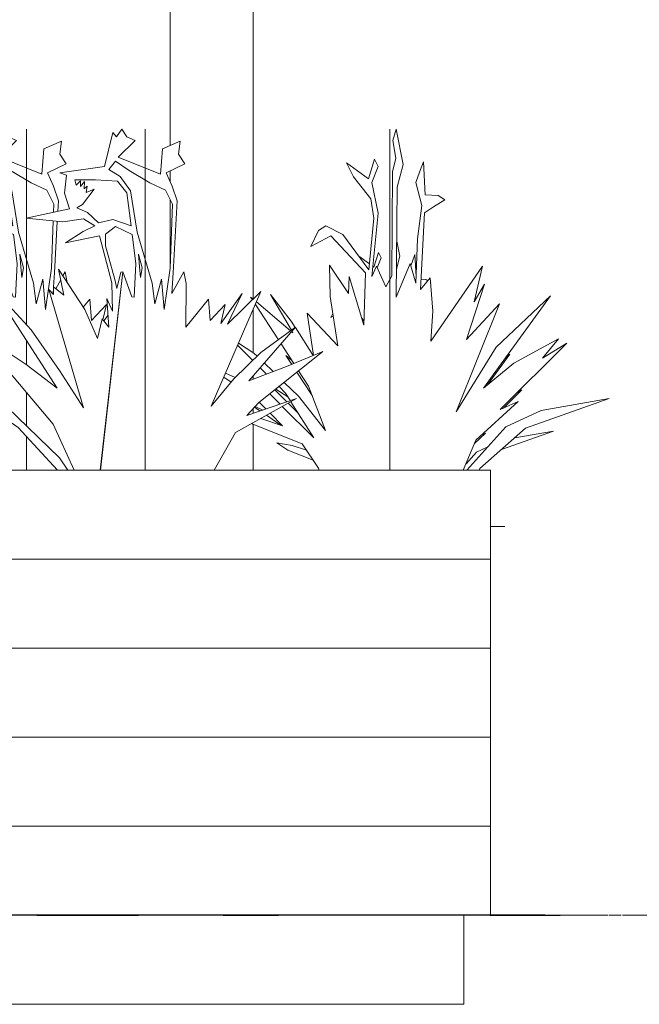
# Model space of a CAD drawing. Header units: millimetres. Extents: x -18075 to 21287, y -2450 to 10088.
# Tile 42 of 47: x 8944 to 9988, y -150 to 1509. Entities that reach past the tile are written whole.
import ezdxf

# ---------------------------------------------------------------- set-up
doc = ezdxf.new("R2010")
doc.units = ezdxf.units.MM
doc.linetypes.add('Centre', pattern=[31.75, 6.35, -4.7625, 15.875, -4.7625])
doc.linetypes.add('IMPORT-Grid Line', pattern=[22.225, 12.7, -3.175, 3.175, -3.175])
for name, color, linetype, lineweight in [('A-FLOR', 192, 'Continuous', 18), ('A-FLOR-LEVL', 51, 'Continuous', 9), ('A-WALL', 113, 'Continuous', 18), ('A-WALL-PATT', 111, 'Continuous', 18), ('GROUND FLOOR PLAN_dwg', 8, 'Continuous', 18), ('L-PLNT', 71, 'Continuous', 18), ('S-COLS', 52, 'Continuous', 18), ('S-GRID', 1, 'Continuous', 18)]:
    doc.layers.add(name, color=color, linetype=linetype, lineweight=lineweight)
pattern_1 = [(0, (-518.75, 1200), (0, 150), [])]

# ---------------------------------------------------------------- blocks, each defined once
blk = doc.blocks.new('00- GROUND FLOOR PLAN_dwg_RPC Plant - Tropical - Crane Lily - 0_9 Meters 2-1072212-L1 - UNIT 1-519850-East')
at = {"layer": 'L-PLNT', "lineweight": 25}
for p, q in [((9736.6, 0), (9801.6, 0)), ((9752.6, 0), (9738.6, 0)), ((9752.6, 0), (9794.7, 0)), ((9817.4, 0), (9794.7, 0)), ((9828.7, 0), (9801.6, 0)), ((9817.4, 0), (9854.7, 0)), ((9828.7, 0), (9854.7, 0)), ((9782, 0), (9737.3, 0)), ((9790.7, 0), (9737.3, 0)), ((9737.3, 0), (9851.9, 0))]:
    blk.add_line(p, q, dxfattribs=at)
blk = doc.blocks.new('00- GROUND FLOOR PLAN_dwg_RPC Plant - Tropical - Crane Lily - 0_9 Meters-261500-L1 - UNIT 1-519851-East')
at = {"layer": 'L-PLNT', "lineweight": 25}
for p, q in [((9754.1, 0), (9736.7, 0)), ((9737.2, 0), (9742.3, 0)), ((9762.6, 0), (9742.3, 0)), ((9754.1, 0), (9781.9, 0)), ((9762.6, 0), (9781.9, 0)), ((9737.3, 0), (9779.8, 0))]:
    blk.add_line(p, q, dxfattribs=at)
blk = doc.blocks.new('00- GROUND FLOOR PLAN_dwg_RPC Plant - Tropical - Crane Lily - 0_9 Meters 2-1072212-L1 - UNIT 1-V9-East')
at = {"layer": 'L-PLNT', "lineweight": 25}
for p, q in [((9737.1, 0), (9779.4, 0)), ((9737.5, 0), (9772.6, 0)), ((9795.2, 0), (9772.6, 0)), ((9806.6, 0), (9779.4, 0)), ((9795.2, 0), (9832.5, 0)), ((9806.6, 0), (9832.5, 0)), ((9759.8, 0), (9737.3, 0)), ((9768.6, 0), (9737.3, 0)), ((9737.3, 0), (9829.7, 0))]:
    blk.add_line(p, q, dxfattribs=at)
blk = doc.blocks.new('00- GROUND FLOOR PLAN_dwg_RPC Plant - Tropical - Crane Lily - 0_9 Meters-261500-L1 - UNIT 1-V10-East')
at = {"layer": 'L-PLNT', "lineweight": 25}
for p, q in [((9740.4, 0), (9736.2, 0)), ((9737.1, 0), (9759.8, 0)), ((9740.4, 0), (9737.5, 0)), ((9737.9, 0), (9759.8, 0)), ((9737.3, 0), (9757.7, 0))]:
    blk.add_line(p, q, dxfattribs=at)
blk = doc.blocks.new('00- GROUND FLOOR PLAN_dwg_RPC Plant - Tropical - Crane Lily - 0_9 Meters 2-1072212-L1 - UNIT 1-V11-East')
at = {"layer": 'L-PLNT', "lineweight": 25}
for p, q in [((9774.5, 0), (9736.2, 0)), ((9736.2, 0), (9751.8, 0)), ((9737, 0), (9758.7, 0)), ((9737.5, 0), (9751.8, 0)), ((9785.9, 0), (9758.7, 0)), ((9774.5, 0), (9811.8, 0)), ((9785.9, 0), (9811.8, 0)), ((9739.1, 0), (9737.3, 0)), ((9747.9, 0), (9737.3, 0)), ((9737.3, 0), (9809, 0))]:
    blk.add_line(p, q, dxfattribs=at)
blk = doc.blocks.new('00- GROUND FLOOR PLAN_dwg_RPC Plant - Tropical - Crane Lily - 0_9 Meters 2-1072212-L1 - UNIT 1-V16-East')
at = {"layer": 'L-PLNT', "lineweight": 25}
for p, q in [((8972.9, 0), (9015.6, 0)), ((8972.9, 0), (9017.4, 0)), ((9048, 0), (9015.6, 0)), ((9048, 0), (9144, 0)), ((9335.9, 0), (9144, 0)), ((9335.9, 0), (9380, 0)), ((9426.9, 0), (9380, 0)), ((8982.9, 0), (9055.8, 0)), ((9286.7, 0), (9369.3, 0)), ((9430.3, 0), (9348.8, 0))]:
    blk.add_line(p, q, dxfattribs=at)
blk = doc.blocks.new('00- GROUND FLOOR PLAN_dwg_RPC Plant - Tropical - Crane Lily - 0_9 Meters-261500-L1 - UNIT 1-V19-East')
at = {"layer": 'L-PLNT', "lineweight": 25}
for p, q in [((9750.1, 0), (9736.8, 0)), ((9737.2, 0), (9769.2, 0)), ((9750.1, 0), (9769.2, 0))]:
    blk.add_line(p, q, dxfattribs=at)
blk = doc.blocks.new('GROUND FLOOR PLAN_dwg-353605-East')
at = {"layer": 'A-WALL', "lineweight": 25}
blk.add_line((9737.3, 0), (6522.3, 0), dxfattribs=at)
at = {"layer": 'S-GRID', "linetype": 'IMPORT-Grid Line'}
for p, q in [((6522.3, 0), (13651.7, 0)), ((9737.3, 0), (13651.7, 0)), ((9737.3, 0), (12430.8, 0)), ((9737.3, 0), (13673.9, 0))]:
    blk.add_line(p, q, dxfattribs=at)
for name in ['00- GROUND FLOOR PLAN_dwg_RPC Plant - Tropical - Crane Lily - 0_9 Meters 2-1072212-L1 - UNIT 1-V16-East', '00- GROUND FLOOR PLAN_dwg_RPC Plant - Tropical - Crane Lily - 0_9 Meters-261500-L1 - UNIT 1-V10-East', '00- GROUND FLOOR PLAN_dwg_RPC Plant - Tropical - Crane Lily - 0_9 Meters-261500-L1 - UNIT 1-V10-East', '00- GROUND FLOOR PLAN_dwg_RPC Plant - Tropical - Crane Lily - 0_9 Meters-261500-L1 - UNIT 1-V10-East', '00- GROUND FLOOR PLAN_dwg_RPC Plant - Tropical - Crane Lily - 0_9 Meters 2-1072212-L1 - UNIT 1-V11-East', '00- GROUND FLOOR PLAN_dwg_RPC Plant - Tropical - Crane Lily - 0_9 Meters-261500-L1 - UNIT 1-V10-East', '00- GROUND FLOOR PLAN_dwg_RPC Plant - Tropical - Crane Lily - 0_9 Meters 2-1072212-L1 - UNIT 1-V11-East', '00- GROUND FLOOR PLAN_dwg_RPC Plant - Tropical - Crane Lily - 0_9 Meters 2-1072212-L1 - UNIT 1-519850-East', '00- GROUND FLOOR PLAN_dwg_RPC Plant - Tropical - Crane Lily - 0_9 Meters 2-1072212-L1 - UNIT 1-519850-East', '00- GROUND FLOOR PLAN_dwg_RPC Plant - Tropical - Crane Lily - 0_9 Meters-261500-L1 - UNIT 1-519851-East', '00- GROUND FLOOR PLAN_dwg_RPC Plant - Tropical - Crane Lily - 0_9 Meters-261500-L1 - UNIT 1-519851-East', '00- GROUND FLOOR PLAN_dwg_RPC Plant - Tropical - Crane Lily - 0_9 Meters-261500-L1 - UNIT 1-519851-East', '00- GROUND FLOOR PLAN_dwg_RPC Plant - Tropical - Crane Lily - 0_9 Meters-261500-L1 - UNIT 1-V19-East', '00- GROUND FLOOR PLAN_dwg_RPC Plant - Tropical - Crane Lily - 0_9 Meters 2-1072212-L1 - UNIT 1-V9-East', '00- GROUND FLOOR PLAN_dwg_RPC Plant - Tropical - Crane Lily - 0_9 Meters 2-1072212-L1 - UNIT 1-V9-East', '00- GROUND FLOOR PLAN_dwg_RPC Plant - Tropical - Crane Lily - 0_9 Meters 2-1072212-L1 - UNIT 1-V9-East']:
    blk.add_blockref(name, (0, 0))
blk = doc.blocks.new('M_Glulam-Southern Pine-Column - 127x140-423310-East')
at = {"layer": 'S-COLS'}
for p, q in [((9337.3, 1038.6), (9337.3, 3200)), ((9197.3, 2819), (9197.3, 1297.2)), ((9197.3, 1254.4), (9197.3, 1235.9)), ((9197.3, 1206.4), (9197.3, 1089.5)), ((9337.3, 948.4), (9337.3, 1021.3)), ((9337.3, 903.8), (9337.3, 909.6)), ((9337.3, 846), (9337.3, 853.8)), ((9337.3, 750), (9337.3, 827.8))]:
    blk.add_line(p, q, dxfattribs=at)
blk = doc.blocks.new('RPC Plant - Tropical - Crane Lily - 0_9 Meters-427558-East')
at = {"layer": 'L-PLNT'}
for p, q in [((9567.6, 1145.2), (9567.6, 1155)), ((9567.6, 1155), (9567.6, 1145.4)), ((9567.6, 1145.4), (9567.6, 1150.8)), ((9567.6, 1150.8), (9567.6, 1107.8)), ((9567.6, 1140.8), (9567.6, 1145.2)), ((9567.6, 1119.6), (9567.6, 1140.8)), ((9567.6, 1123.3), (9567.6, 1139.6)), ((9567.6, 1139.6), (9567.6, 1130.2)), ((9567.6, 1130.2), (9567.6, 1098.3)), ((9579.2, 1136.1), (9584.2, 1110.6)), ((9540.7, 1092.4), (9548.4, 1117.2)), ((9548.4, 1117.2), (9553.1, 1107.8)), ((9567.6, 1111.3), (9567.6, 1123.3)), ((9567.6, 1098.3), (9567.6, 1119.6)), ((9567.6, 1102.8), (9567.6, 1114.9)), ((9567.6, 1104.2), (9567.6, 1114.9)), ((9605.1, 1100.7), (9609.8, 1113.7)), ((9609.8, 1113.7), (9611.9, 1076.6)), ((9515.3, 1110.8), (9533.4, 1097.7)), ((9553.1, 1107.8), (9546.3, 1091.2)), ((9567.6, 1099.8), (9567.6, 1111.3)), ((9567.6, 1107.8), (9567.6, 1100.1)), ((9567.6, 1095.4), (9567.6, 1104.2)), ((9567.6, 1102.8), (9567.6, 1087.4)), ((9567.6, 1100.1), (9567.6, 1097.1)), ((9567.6, 1083.3), (9567.6, 1099.8)), ((9567.6, 1097.1), (9567.6, 1074.3)), ((9567.6, 1077.2), (9567.6, 1095.4)), ((9584.2, 1110.6), (9578.8, 1089.1)), ((9603.1, 1095.1), (9605.1, 1100.7)), ((9538.9, 1093.7), (9540.7, 1092.4)), ((9567.6, 1091.1), (9567.6, 1091.2)), ((9567.6, 1084.5), (9567.6, 1091.2)), ((9567.6, 1091.1), (9567.6, 1089.6)), ((9567.6, 1083), (9567.6, 1089.8)), ((9567.6, 1089.8), (9567.6, 1084.5)), ((9567.6, 1089.6), (9567.6, 1074.7)), ((9567.6, 1079.9), (9567.6, 1088.9)), ((9567.6, 1088.9), (9567.6, 1083)), ((9567.6, 1087.4), (9567.6, 1078)), ((9567.6, 1072), (9567.6, 1083.3)), ((9567.6, 1075.1), (9567.6, 1083.3)), ((9567.6, 1083.3), (9567.6, 1079.9)), ((9567.6, 1072), (9567.6, 1079.5)), ((9567.6, 1079.5), (9567.6, 1075.1)), ((9567.6, 1078), (9567.6, 1072)), ((9567.6, 1072), (9567.6, 1077.2)), ((9567.6, 1074.7), (9567.6, 1072)), ((9567.6, 1074.3), (9567.6, 1072)), ((9620.3, 1071.9), (9628.3, 1071.6)), ((9628.3, 1071.6), (9631.4, 1069.5)), ((9636, 1066.5), (9636.8, 1066)), ((9636.8, 1066), (9636, 1065.5)), ((9620.6, 1055.8), (9619.4, 1055.1)), ((9468.1, 1007.4), (9471.5, 1014.2)), ((9472.2, 1009.6), (9468.1, 1007.4)), ((9520.5, 1006.1), (9524.1, 1001.2)), ((9402.4, 928.5), (9392.5, 943.6)), ((9392.5, 943.6), (9402, 935.6)), ((9769.6, 945.4), (9732.3, 893.9)), ((9760.8, 937.1), (9769.6, 945.4)), ((9436.5, 876), (9411, 915.2)), ((9394.1, 865.3), (9373.9, 885.5)), ((9375.7, 886.9), (9395.6, 874)), ((9790.1, 885.8), (9759, 854.7)), ((9782.5, 881), (9790.1, 885.8)), ((9413.5, 845.9), (9396.3, 863)), ((9348.7, 849.9), (9339.5, 856.1)), ((9340.6, 857.3), (9353.4, 851.5)), ((9384.7, 825.7), (9359.5, 842.6)), ((9365.6, 846), (9366.4, 845.7)), ((9843.6, 816.1), (9755.8, 785)), ((9778, 804.7), (9843.6, 816.1)), ((9729.1, 812.5), (9710.1, 795.2)), ((9721.7, 809.2), (9729.1, 812.5)), ((9395.4, 784.1), (9377.2, 796)), ((9377.2, 796), (9402.7, 792)), ((9438.3, 767), (9395.4, 784.1)), ((9402.7, 792), (9427.4, 783.6)), ((9420.6, 794.1), (9419.7, 795)), ((9696, 761.1), (9713.5, 780.6)), ((9713.5, 780.6), (9732.8, 789.5))]:
    blk.add_line(p, q, dxfattribs=at)
blk = doc.blocks.new('RPC Plant - Tropical - Crane Lily - 0_9 Meters 2-427589-East')
at = {"layer": 'L-PLNT'}
for p, q in [((9567.6, 1311.9), (9567.6, 1325)), ((9567.6, 1325), (9567.6, 1312.2)), ((9567.6, 1312.2), (9567.6, 1319.4)), ((9567.6, 1319.4), (9567.6, 1261.8)), ((9567.6, 1306), (9567.6, 1311.9)), ((9572.7, 1305.5), (9578.3, 1325)), ((9578.3, 1325), (9589.8, 1265.5)), ((9567.6, 1277.5), (9567.6, 1306)), ((9567.6, 1282.5), (9567.6, 1304.4)), ((9567.6, 1304.4), (9567.6, 1291.8)), ((9577.5, 1275.9), (9572.7, 1305.5)), ((9567.6, 1291.8), (9567.6, 1249)), ((9567.6, 1266.5), (9567.6, 1282.5)), ((9506.2, 1244.4), (9494.4, 1268)), ((9494.4, 1268), (9531.6, 1241.1)), ((9531.6, 1241.1), (9541.9, 1274.4)), ((9548.2, 1261.7), (9537.1, 1234.8)), ((9541.9, 1274.4), (9548.2, 1261.7)), ((9567.6, 1249), (9567.6, 1277.5)), ((9567.6, 1255.1), (9567.6, 1271.2)), ((9567.6, 1257), (9567.6, 1271.2)), ((9567.6, 1251.1), (9567.6, 1266.5)), ((9567.6, 1261.8), (9567.6, 1251.4)), ((9572.2, 1252.7), (9577.5, 1275.9)), ((9589.8, 1265.5), (9580.2, 1227.1)), ((9617.8, 1252.2), (9624.2, 1269.6)), ((9624.2, 1269.6), (9627.3, 1214.2)), ((9567.6, 1245.1), (9567.6, 1257)), ((9567.6, 1255.1), (9567.6, 1234.4)), ((9567.6, 1251.4), (9567.6, 1247.5)), ((9567.6, 1228.9), (9567.6, 1251.1)), ((9567.6, 1247.5), (9567.6, 1216.9)), ((9567.6, 1220.8), (9567.6, 1245.1)), ((9570.7, 1077.9), (9572.2, 1252.7)), ((9611.5, 1234.8), (9617.8, 1252.2)), ((9535.5, 1207.3), (9506.2, 1244.4)), ((9537.1, 1234.8), (9547.9, 1183.5)), ((9567.6, 1239.3), (9567.6, 1239.5)), ((9567.6, 1230.5), (9567.6, 1239.5)), ((9567.6, 1239.3), (9567.6, 1237.3)), ((9567.6, 1228.5), (9567.6, 1237.6)), ((9567.6, 1237.6), (9567.6, 1230.5)), ((9567.6, 1237.3), (9567.6, 1217.4)), ((9567.6, 1224.4), (9567.6, 1236.4)), ((9567.6, 1236.4), (9567.6, 1228.5)), ((9567.6, 1234.4), (9567.6, 1221.9)), ((9567.6, 1204), (9567.6, 1228.9)), ((9567.6, 1218), (9567.6, 1228.9)), ((9567.6, 1228.9), (9567.6, 1224.4)), ((9621.5, 1196.1), (9611.5, 1234.8)), ((9567.6, 1198.1), (9567.6, 1223.8)), ((9567.6, 1223.8), (9567.6, 1218)), ((9567.6, 1221.9), (9567.6, 1198.6)), ((9567.6, 1151.1), (9567.6, 1220.8)), ((9567.6, 1217.4), (9567.6, 1162)), ((9567.6, 1216.9), (9567.6, 1190.5)), ((9580.2, 1227.1), (9578.3, 1041.8)), ((9627.3, 1214.2), (9648.9, 1213.2)), ((9648.9, 1213.2), (9660.3, 1205.7)), ((9540.6, 1174.6), (9535.5, 1207.3)), ((9567.6, 1082.7), (9567.6, 1204)), ((9567.6, 1198.6), (9567.6, 1090.8)), ((9567.6, 1192.1), (9567.6, 1198.1)), ((9614.3, 1140.1), (9621.5, 1196.1)), ((9660.3, 1205.7), (9641.1, 1193.8)), ((9547.9, 1183.5), (9537.1, 1076.6)), ((9567.6, 1184.5), (9567.6, 1192.1)), ((9567.6, 1190.5), (9567.6, 1174.7)), ((9567.6, 1166.8), (9567.6, 1184.5)), ((9626, 1184.1), (9619.4, 1054.4)), ((9641.1, 1193.8), (9626, 1184.1)), ((9447.5, 1153.8), (9459.9, 1161.7)), ((9459.9, 1161.7), (9488.3, 1147.3)), ((9532.4, 1087.6), (9540.6, 1174.6)), ((9567.6, 1174.7), (9567.6, 1168.6)), ((9567.6, 1168.6), (9567.6, 1173.9)), ((9567.6, 1173.9), (9567.6, 1162)), ((9567.6, 1162), (9567.6, 1172.5)), ((9567.6, 1172.5), (9567.6, 1166.8)), ((9567.6, 1162), (9567.6, 1152.6)), ((9434.3, 1127.2), (9447.5, 1153.8)), ((9468, 1145.3), (9434.3, 1127.2)), ((9526.4, 1082.9), (9468, 1145.3)), ((9488.3, 1147.3), (9532.4, 1087.6)), ((9567.6, 1147.1), (9567.6, 1160.9)), ((9567.6, 1148.1), (9567.6, 1160.9)), ((9567.6, 1152.6), (9567.6, 1133.5)), ((9567.6, 1065.2), (9567.6, 1151.1)), ((9567.6, 1128.2), (9567.6, 1148.1)), ((9567.6, 1147.1), (9567.6, 1098.3)), ((9567.6, 1133.5), (9567.6, 1145.3)), ((9567.6, 1145.3), (9567.6, 1072)), ((9611.5, 1065.5), (9614.3, 1140.1)), ((9567.6, 1072), (9567.6, 1128.2)), ((9567.6, 1091.2), (9567.6, 1114.4)), ((9567.6, 1093.1), (9567.6, 1114.4)), ((9466.9, 1043.1), (9465.9, 1095.6)), ((9465.9, 1095.6), (9498, 1047.9)), ((9567.6, 1098.3), (9567.6, 1072)), ((9578.3, 1041.8), (9602, 1098.7)), ((9602, 1098.7), (9611.5, 1065.5)), ((9524, 994.6), (9526.4, 1082.9)), ((9537.1, 1076.6), (9545.1, 1094)), ((9545.1, 1094), (9560.9, 1059.2)), ((9567.6, 1075.1), (9567.6, 1093.1)), ((9567.6, 1091.2), (9567.6, 1075.1)), ((9567.6, 1090.8), (9567.6, 1021.2)), ((9567.6, 1072), (9567.6, 1088.8)), ((9567.6, 1088.8), (9567.6, 1072)), ((9567.6, 1072), (9567.6, 1084.6)), ((9567.6, 1084.6), (9567.6, 1084.1)), ((9567.6, 1064.9), (9567.6, 1084.5)), ((9567.6, 1084.5), (9567.6, 1048.1)), ((9567.6, 1084.1), (9567.6, 1072)), ((9567.6, 1048.1), (9567.6, 1082.7)), ((9636.8, 967.4), (9723.9, 1094)), ((9723.9, 1094), (9709.6, 1033.8)), ((9498, 1047.9), (9499.2, 1076.6)), ((9499.2, 1076.6), (9524, 994.6)), ((9560.9, 1059.2), (9570.7, 1077.9)), ((9567.6, 1021.2), (9567.6, 1071.8)), ((9567.6, 1071.8), (9567.6, 1030.7)), ((9567.6, 1030.7), (9567.6, 1065.2)), ((9567.6, 991.1), (9567.6, 1064.9)), ((9619.4, 1054.4), (9635.3, 1074.4)), ((9635.3, 1074.4), (9640, 1018)), ((9727, 1063.9), (9697, 970.5)), ((9709.6, 1033.8), (9727, 1063.9)), ((9401.7, 985.9), (9366.2, 1046.5)), ((9366.2, 1046.5), (9401.5, 1001.5)), ((9567.6, 858.2), (9567.6, 1051.2)), ((9567.6, 1051.2), (9567.6, 996.5)), ((9567.6, 996.5), (9567.6, 1048.1)), ((9567.6, 1048.1), (9567.6, 997.3)), ((9335.9, 1037.3), (9333, 1041.8)), ((9333, 1041.8), (9337, 1038.4)), ((9379.8, 969.8), (9340.9, 1029.6)), ((9342.6, 1033.6), (9400.3, 984.9)), ((9480.2, 959.5), (9466.9, 1043.1)), ((9567.6, 1002.2), (9567.6, 1038.6)), ((9567.6, 1038.6), (9567.6, 991.1)), ((9567.6, 997.3), (9567.6, 1029.1)), ((9567.6, 1029.1), (9567.6, 1002.2)), ((9752.4, 1030.7), (9679.6, 848.7)), ((9697, 970.5), (9752.4, 1030.7)), ((9838.2, 1044.1), (9725.5, 888.3)), ((9746.7, 957.6), (9838.2, 1044.1)), ((9438.8, 943.4), (9428, 1014.8)), ((9428, 1014.8), (9480.2, 959.5)), ((9640, 1018), (9636.8, 967.4)), ((9401.5, 1001.5), (9408.3, 990.7)), ((9402.1, 983.4), (9404.2, 981.6)), ((9404.2, 981.6), (9402.7, 984.2)), ((9408.4, 990.6), (9438.3, 943.2)), ((9567.6, 900.9), (9567.6, 991.1)), ((9567.6, 991.1), (9567.6, 948.2)), ((9312.6, 964.4), (9338.6, 947.5)), ((9405.8, 929.9), (9384.2, 963)), ((9865.8, 964.3), (9753.8, 852.4)), ((9776.8, 930.6), (9851.6, 971.4)), ((9851.6, 971.4), (9825.1, 938.9)), ((9825.1, 938.9), (9865.8, 964.3)), ((9336.8, 935.1), (9311, 960.9)), ((9338.6, 947.5), (9344.1, 942.2)), ((9567.6, 864), (9567.6, 950)), ((9567.6, 950), (9567.6, 924.7)), ((9567.6, 948.2), (9567.6, 903.9)), ((9679.6, 848.7), (9746.7, 957.6)), ((9355.9, 930.8), (9370.9, 916.3)), ((9725.5, 888.3), (9776.8, 930.6)), ((9290.6, 913.8), (9307.1, 906.4)), ((9359.7, 912.2), (9349, 922.9)), ((9430.5, 891.9), (9413.9, 917.4)), ((9567.6, 924.7), (9567.6, 900.9)), ((9300.3, 898.7), (9288, 906.9)), ((9389.7, 898.1), (9413.6, 875.1)), ((9567.6, 903.9), (9567.6, 858.2)), ((9391.6, 880.2), (9380.8, 891.1)), ((9399.9, 867.3), (9391.6, 880.2)), ((9459, 816.8), (9430.5, 891.9)), ((9358.8, 853.3), (9347.6, 864.6)), ((9365.2, 878.6), (9382.5, 861.4)), ((9439.7, 804.7), (9400.9, 865.6)), ((9413.6, 875.1), (9459, 816.8)), ((9567.6, 813.7), (9567.6, 870.9)), ((9567.6, 870.9), (9567.6, 842.4)), ((9567.6, 842.4), (9567.6, 864)), ((9784, 866.1), (9712.4, 800.7)), ((9753.8, 852.4), (9784, 866.1)), ((9937.5, 870.9), (9796.3, 820.8)), ((9822.6, 850.9), (9937.5, 870.9)), ((9386.4, 857.5), (9439.7, 804.7)), ((9763.1, 823.3), (9822.6, 850.9)), ((9350.1, 837.4), (9386.8, 825)), ((9386.8, 825), (9365.9, 846.1)), ((9336.9, 827.9), (9335.1, 829.1)), ((9420.1, 794.8), (9336.9, 827.9)), ((9567.6, 750), (9567.6, 813.7)), ((9697.3, 750), (9763.1, 823.3)), ((9796.3, 820.8), (9719.5, 752.9)), ((9712.4, 800.7), (9691.4, 750)), ((9447.1, 753.6), (9420.1, 794.8)), ((9448.7, 750), (9447.1, 753.6)), ((9719.5, 752.9), (9718, 750)), ((9737.3, 655), (9741.6, 655)), ((9741.6, 655), (9737.3, 655)), ((9741.6, 655), (9756.2, 655)), ((9756.2, 655), (9741.6, 655)), ((9756.2, 655), (9761.3, 655)), ((9761.3, 655), (9756.2, 655))]:
    blk.add_line(p, q, dxfattribs=at)
blk = doc.blocks.new('RPC Plant - Tropical - Crane Lily - 0_9 Meters 2-V36-East')
at = {"layer": 'L-PLNT'}
for p, q in [((8900.5, 1319.4), (8886.6, 1261.8)), ((8906.8, 1312.2), (8900.5, 1319.4)), ((8916.1, 1325), (8906.8, 1312.2)), ((8924.2, 1311.9), (8916.1, 1325)), ((8938.2, 1306), (8924.2, 1311.9)), ((8955.3, 1305.5), (8955.3, 1325)), ((8955.3, 1325), (8955.3, 1265.5)), ((8909.8, 1277.5), (8938.2, 1306)), ((8955.3, 1275.9), (8955.3, 1305.5)), ((9014.2, 1304.4), (8984.5, 1291.8)), ((9011.3, 1282.5), (9014.2, 1304.4)), ((8984.5, 1291.8), (8981, 1249)), ((9022.1, 1266.5), (9011.3, 1282.5)), ((8886.6, 1261.8), (8811.5, 1251.4)), ((8893.9, 1257), (8905, 1271.2)), ((8928.5, 1255.1), (8905, 1271.2)), ((8981, 1249), (8909.8, 1277.5)), ((8955.3, 1259.3), (8955.3, 1275.9)), ((8955.3, 1241.1), (8955.3, 1274.4)), ((8955.3, 1274.4), (8955.3, 1261.7)), ((8955.3, 1259.3), (8955.3, 1269.6)), ((8955.3, 1269.6), (8955.3, 1259.3)), ((8955.3, 1244.4), (8955.3, 1268)), ((8955.3, 1268), (8955.3, 1241.1)), ((8955.3, 1265.5), (8955.3, 1259.3)), ((8955.3, 1261.7), (8955.3, 1234.8)), ((8990.4, 1251.1), (9022.1, 1266.5)), ((8811.5, 1251.4), (8822.7, 1247.5)), ((8822.7, 1247.5), (8819.2, 1216.9)), ((8913, 1245.1), (8893.9, 1257)), ((8930.6, 1220.8), (8913, 1245.1)), ((8928.5, 1255.1), (8963, 1234.4)), ((9000.5, 1228.9), (8990.4, 1251.1)), ((8871.4, 1239.3), (8836.4, 1239.5)), ((8839.1, 1230.5), (8836.4, 1239.5)), ((8846.2, 1237.6), (8839.1, 1230.5)), ((8846.5, 1228.5), (8846.2, 1237.6)), ((8852.8, 1236.4), (8846.5, 1228.5)), ((8852.2, 1224.4), (8852.8, 1236.4)), ((8857.3, 1228.9), (8852.2, 1224.4)), ((8855.6, 1218), (8857.3, 1228.9)), ((8871.4, 1239.3), (8908.6, 1237.3)), ((8908.6, 1237.3), (8924.2, 1217.4)), ((8955.3, 1207.3), (8955.3, 1244.4)), ((8955.3, 1174.8), (8955.3, 1239)), ((8955.3, 1239), (8955.3, 1227.1)), ((8955.3, 1234.8), (8955.3, 1239)), ((8955.3, 1239), (8955.3, 1214.2)), ((8955.3, 1234.8), (8955.3, 1183.5)), ((8955.3, 1196.1), (8955.3, 1234.8)), ((8963, 1234.4), (8989.4, 1221.9)), ((9009, 1204), (9000.5, 1228.9)), ((8819.2, 1216.9), (8827.5, 1190.5)), ((8849.8, 1198.1), (8869.1, 1223.8)), ((8869.1, 1223.8), (8855.6, 1218)), ((8924.2, 1217.4), (8931.9, 1162)), ((8942, 1151.1), (8930.6, 1220.8)), ((8955.3, 1227.1), (8955.3, 1174.8)), ((8955.3, 1214.2), (8955.3, 1213.2)), ((8955.3, 1213.2), (8955.3, 1205.7)), ((8989.4, 1221.9), (9001.3, 1198.6)), ((8840.1, 1192.1), (8849.8, 1198.1)), ((8955.3, 1174.8), (8955.3, 1207.3)), ((8955.3, 1205.7), (8955.3, 1193.8)), ((8955.3, 1174.8), (8955.3, 1196.1)), ((9001.3, 1198.6), (9000.8, 1184.7)), ((9008.1, 1186.3), (9009, 1204)), ((8827.5, 1190.5), (8754.7, 1174.7)), ((8857.9, 1184.5), (8840.1, 1192.1)), ((8876.5, 1166.8), (8857.9, 1184.5)), ((8955.3, 1193.8), (8955.3, 1184.1)), ((8955.3, 1184.1), (8955.3, 1174.8)), ((8955.3, 1183.5), (8955.3, 1174.8)), ((8754.7, 1174.7), (8816.5, 1168.6)), ((8816.5, 1168.6), (8851.2, 1173.9)), ((8870.2, 1162), (8850.6, 1152.6)), ((8851.2, 1173.9), (8870.2, 1162)), ((8900.5, 1172.5), (8876.5, 1166.8)), ((8931.9, 1162), (8900.5, 1172.5)), ((8955.3, 1087.6), (8955.3, 1174.6)), ((8955.3, 1174.6), (8955.3, 1076.6)), ((8955.3, 1105.4), (8955.3, 1174.6)), ((8955.3, 1174.6), (8955.3, 1105.4)), ((8955.3, 1140.1), (8955.3, 1174.6)), ((8955.3, 1174.6), (8955.3, 1105.4)), ((8955.3, 1153.8), (8955.3, 1161.7)), ((8955.3, 1161.7), (8955.3, 1147.3)), ((9000.3, 1170.2), (8997.5, 1090.8)), ((9002.5, 1082.7), (9007.1, 1169.5)), ((8850.6, 1152.6), (8821.1, 1133.5)), ((8821.1, 1133.5), (8878.1, 1145.3)), ((8878.1, 1145.3), (8898.8, 1065.7)), ((8888.1, 1148.1), (8905.2, 1160.9)), ((8888.1, 1128.2), (8888.1, 1148.1)), ((8933.1, 1147.1), (8905.2, 1160.9)), ((8933.1, 1147.1), (8939.3, 1098.3)), ((8966.9, 1065.2), (8942, 1151.1)), ((8955.3, 1127.2), (8955.3, 1153.8)), ((8955.3, 1147.3), (8955.3, 1087.6)), ((8955.3, 1082.9), (8955.3, 1145.3)), ((8955.3, 1145.3), (8955.3, 1127.2)), ((8955.3, 1105.4), (8955.3, 1140.1)), ((8904.2, 1071.3), (8888.1, 1128.2)), ((8950.2, 1091.2), (8944, 1114.4)), ((8945.4, 1093.1), (8944, 1114.4)), ((8939.3, 1098.3), (8936.4, 1041.9)), ((8955.3, 1043.1), (8955.3, 1095.6)), ((8955.3, 1095.6), (8955.3, 1047.9)), ((8853.4, 1021.2), (8809.4, 1088.8)), ((8809.4, 1088.8), (8818, 1044.9)), ((8914.2, 1084.1), (8907.5, 1056.6)), ((8912.5, 1041.5), (8917.5, 1084.6)), ((8912.6, 1041.4), (8917.5, 1084.6)), ((8917.5, 1084.6), (8914.2, 1084.1)), ((8932.6, 1042.4), (8917.5, 1084.6)), ((8947.3, 1075.1), (8945.4, 1093.1)), ((8950.2, 1091.2), (8947.3, 1075.1)), ((8955.3, 1076.6), (8955.3, 1094)), ((8955.3, 1094), (8955.3, 1059.2)), ((8955.3, 995.2), (8955.3, 1082.9)), ((8997.5, 1090.8), (8987.3, 1021.2)), ((9000.7, 1059), (9002.5, 1082.7)), ((9020.5, 1084.5), (9016.7, 1077.7)), ((9023.9, 1066.6), (9020.5, 1084.5)), ((8898.8, 1065.7), (8899.1, 1056.1)), ((8907.5, 1056.6), (8904.2, 1071.3)), ((8955.3, 1047.9), (8955.3, 1076.6)), ((8955.3, 1076.6), (8955.3, 995.2)), ((8955.3, 1059.2), (8955.3, 1072)), ((8971.5, 1030.7), (8966.9, 1065.2)), ((8982.5, 1071.8), (8971.5, 1030.7)), ((8987.3, 1021.2), (8982.5, 1071.8)), ((9012.9, 1071), (9004.4, 1056)), ((8698.6, 1056.6), (8697.7, 1057.6)), ((8697.7, 1057.6), (8698.6, 1056.1)), ((8751.4, 999.3), (8705.4, 1049.2)), ((8800.6, 1046.5), (8792.7, 1054.4)), ((8792.7, 1054.4), (8828.9, 931.1)), ((8818, 1044.9), (8800.6, 1059.2)), ((8800.6, 1059.2), (8800.6, 1046.5)), ((8899.1, 1055.4), (8900.3, 1018)), ((8955.3, 995.2), (8955.3, 1046.5)), ((8955.3, 1046.5), (8955.3, 1001.5)), ((9000, 1048.1), (9000.6, 1056.6)), ((9000.6, 1049.2), (9000, 1048.1)), ((8706.2, 1044.4), (8750.2, 976.3)), ((8900.3, 1018), (8890.8, 1039.2)), ((8890.8, 1039.2), (8893.9, 991.1)), ((8903.4, 962.4), (8911.9, 1035.6)), ((8903.7, 962.2), (8912, 1035.5)), ((8936.4, 1041.9), (8932.6, 1042.4)), ((8955.3, 995.2), (8955.3, 1043.1)), ((8955.3, 995.2), (8955.3, 1041.8)), ((8955.3, 1041.8), (8955.3, 995.2)), ((9061.7, 1038.6), (9050.9, 1025.1)), ((9064.8, 1002.2), (9061.7, 1038.6)), ((9090.1, 1029.1), (9064.8, 1002.2)), ((9084.1, 1003.8), (9090.1, 1029.1)), ((8869.2, 985.3), (8853.4, 1021.2)), ((8955.3, 995.2), (8955.3, 1014.8)), ((8955.3, 1014.8), (8955.3, 995.2)), ((9100.1, 1022.1), (9099.1, 1020.6)), ((8882.9, 1005.4), (8876.9, 980.2)), ((8893.9, 991.1), (8882.9, 1005.4)), ((8955.3, 1001.5), (8955.3, 995.2)), ((9092.6, 1011.5), (9085.7, 1001.7)), ((8671.2, 983.9), (8658.2, 992.7)), ((8658.2, 992.7), (8673.3, 975.9)), ((8688, 972.7), (8677.1, 980)), ((8763, 986.8), (8755.6, 994.8)), ((8796.4, 938.5), (8763, 986.8)), ((8680.5, 968), (8685.5, 962.5)), ((8706, 960.6), (8693.4, 969.1)), ((8754.1, 970.1), (8759.9, 961.2)), ((8874.9, 972.1), (8873.2, 976)), ((8875.3, 973.7), (8874.9, 972.1)), ((8955.3, 927.6), (8955.3, 968.3)), ((8955.3, 968.3), (8955.3, 947.5)), ((8955.3, 927.6), (8955.3, 968.3)), ((8955.3, 968.3), (8955.3, 942.1)), ((8955.3, 942.1), (8955.3, 968.3)), ((8955.3, 968.3), (8955.3, 959.5)), ((8955.3, 959.5), (8955.3, 968.3)), ((8955.3, 947.5), (8955.3, 927.6)), ((8733.2, 942.4), (8730.1, 944.5)), ((8744.1, 935.1), (8742.4, 936.3)), ((8770.6, 944.6), (8784.3, 923.3)), ((8808.1, 921.6), (8799.2, 934.4)), ((8895.9, 896.6), (8901.4, 944.4)), ((8896.4, 897), (8901.7, 944)), ((8955.3, 927.6), (8955.3, 931)), ((8955.3, 931), (8955.3, 927.6)), ((8775.4, 912.2), (8770.4, 916.1)), ((8830.4, 925.8), (8832.4, 919.2)), ((8849, 858.5), (8834.7, 880.6)), ((8839.9, 893.5), (8842.8, 883.6)), ((8892.5, 866.8), (8895.2, 890.7)), ((8893, 866.6), (8895.8, 891.4)), ((8955.3, 871.2), (8955.3, 880.7)), ((8955.3, 880.7), (8955.3, 825)), ((8955.3, 880.7), (8955.3, 875.1)), ((8955.3, 825), (8955.3, 880.7)), ((8955.3, 825), (8955.3, 880.2)), ((8845.2, 875.4), (8849.9, 859.4)), ((8955.3, 875.1), (8955.3, 825)), ((8955.3, 825), (8955.3, 871.2)), ((8955.3, 827.9), (8955.3, 843.9)), ((8955.3, 843.9), (8955.3, 838.6)), ((8955.3, 838.6), (8955.3, 825)), ((8805.9, 815.1), (8807.1, 812.5)), ((8955.3, 825), (8955.3, 827.9)), ((8955.3, 794.8), (8955.3, 806.9)), ((8955.3, 806.9), (8955.3, 804.7)), ((8955.3, 804.7), (8955.3, 806.9)), ((8955.3, 753.6), (8955.3, 794.8)), ((8828.4, 765.6), (8835.4, 750)), ((8824.6, 750), (8821.9, 754)), ((8955.3, 750), (8955.3, 753.6))]:
    blk.add_line(p, q, dxfattribs=at)
blk = doc.blocks.new('RPC Plant - Tropical - Crane Lily - 0_9 Meters 2-V38-East')
at = {"layer": 'L-PLNT'}
for p, q in [((7600.5, 1319.4), (7586.6, 1261.8)), ((7606.8, 1312.2), (7600.5, 1319.4)), ((7616.1, 1325), (7606.8, 1312.2)), ((7624.2, 1311.9), (7616.1, 1325)), ((7638.2, 1306), (7624.2, 1311.9)), ((7655.3, 1305.5), (7655.3, 1325)), ((7655.3, 1325), (7655.3, 1265.5)), ((7609.8, 1277.5), (7638.2, 1306)), ((7655.3, 1275.9), (7655.3, 1305.5)), ((7714.2, 1304.4), (7684.5, 1291.8)), ((7711.3, 1282.5), (7714.2, 1304.4)), ((7684.5, 1291.8), (7681, 1249)), ((7722.1, 1266.5), (7711.3, 1282.5)), ((7586.6, 1261.8), (7511.5, 1251.4)), ((7593.9, 1257), (7605, 1271.2)), ((7628.5, 1255.1), (7605, 1271.2)), ((7681, 1249), (7609.8, 1277.5)), ((7655.3, 1259.3), (7655.3, 1275.9)), ((7655.3, 1241.1), (7655.3, 1274.4)), ((7655.3, 1274.4), (7655.3, 1261.7)), ((7655.3, 1259.3), (7655.3, 1269.6)), ((7655.3, 1269.6), (7655.3, 1259.3)), ((7655.3, 1244.4), (7655.3, 1268)), ((7655.3, 1268), (7655.3, 1241.1)), ((7655.3, 1265.5), (7655.3, 1259.3)), ((7655.3, 1261.7), (7655.3, 1234.8)), ((7690.4, 1251.1), (7722.1, 1266.5)), ((7511.5, 1251.4), (7522.7, 1247.5)), ((7522.7, 1247.5), (7519.2, 1216.9)), ((7613, 1245.1), (7593.9, 1257)), ((7630.6, 1220.8), (7613, 1245.1)), ((7628.5, 1255.1), (7663, 1234.4)), ((7700.5, 1228.9), (7690.4, 1251.1)), ((7571.4, 1239.3), (7536.4, 1239.5)), ((7539.1, 1230.5), (7536.4, 1239.5)), ((7546.2, 1237.6), (7539.1, 1230.5)), ((7546.5, 1228.5), (7546.2, 1237.6)), ((7552.8, 1236.4), (7546.5, 1228.5)), ((7552.2, 1224.4), (7552.8, 1236.4)), ((7557.3, 1228.9), (7552.2, 1224.4)), ((7555.6, 1218), (7557.3, 1228.9)), ((7571.4, 1239.3), (7608.6, 1237.3)), ((7608.6, 1237.3), (7624.2, 1217.4)), ((7655.3, 1207.3), (7655.3, 1244.4)), ((7655.3, 1105.4), (7655.3, 1239)), ((7655.3, 1239), (7655.3, 1227.1)), ((7655.3, 1234.8), (7655.3, 1239)), ((7655.3, 1239), (7655.3, 1214.2)), ((7655.3, 1234.8), (7655.3, 1183.5)), ((7655.3, 1196.1), (7655.3, 1234.8)), ((7663, 1234.4), (7689.4, 1221.9)), ((7709, 1204), (7700.5, 1228.9)), ((7519.2, 1216.9), (7527.5, 1190.5)), ((7549.8, 1198.1), (7569.1, 1223.8)), ((7569.1, 1223.8), (7555.6, 1218)), ((7624.2, 1217.4), (7631.9, 1162)), ((7642, 1151.1), (7630.6, 1220.8)), ((7655.3, 1227.1), (7655.3, 1105.4)), ((7655.3, 1214.2), (7655.3, 1213.2)), ((7655.3, 1213.2), (7655.3, 1205.7)), ((7689.4, 1221.9), (7701.3, 1198.6)), ((7540.1, 1192.1), (7549.8, 1198.1)), ((7655.3, 1174.6), (7655.3, 1207.3)), ((7655.3, 1205.7), (7655.3, 1193.8)), ((7655.3, 1140.1), (7655.3, 1196.1)), ((7701.3, 1198.6), (7697.5, 1090.8)), ((7702.5, 1082.7), (7709, 1204)), ((7527.5, 1190.5), (7454.7, 1174.7)), ((7557.9, 1184.5), (7540.1, 1192.1)), ((7576.5, 1166.8), (7557.9, 1184.5)), ((7655.3, 1193.8), (7655.3, 1184.1)), ((7655.3, 1184.1), (7655.3, 1105.4)), ((7655.3, 1183.5), (7655.3, 1076.6)), ((7454.7, 1174.7), (7516.5, 1168.6)), ((7516.5, 1168.6), (7551.2, 1173.9)), ((7570.2, 1162), (7550.6, 1152.6)), ((7551.2, 1173.9), (7570.2, 1162)), ((7600.5, 1172.5), (7576.5, 1166.8)), ((7631.9, 1162), (7600.5, 1172.5)), ((7655.3, 1087.6), (7655.3, 1174.6)), ((7655.3, 1153.8), (7655.3, 1161.7)), ((7655.3, 1161.7), (7655.3, 1147.3)), ((7550.6, 1152.6), (7521.1, 1133.5)), ((7521.1, 1133.5), (7578.1, 1145.3)), ((7578.1, 1145.3), (7598.8, 1065.7)), ((7588.1, 1148.1), (7605.2, 1160.9)), ((7588.1, 1128.2), (7588.1, 1148.1)), ((7633.1, 1147.1), (7605.2, 1160.9)), ((7633.1, 1147.1), (7639.3, 1098.3)), ((7666.9, 1065.2), (7642, 1151.1)), ((7655.3, 1127.2), (7655.3, 1153.8)), ((7655.3, 1147.3), (7655.3, 1087.6)), ((7655.3, 1082.9), (7655.3, 1145.3)), ((7655.3, 1145.3), (7655.3, 1127.2)), ((7655.3, 1105.4), (7655.3, 1140.1)), ((7604.2, 1071.3), (7588.1, 1128.2)), ((7650.2, 1091.2), (7644, 1114.4)), ((7645.4, 1093.1), (7644, 1114.4)), ((7639.3, 1098.3), (7636.4, 1041.9)), ((7655.3, 1043.1), (7655.3, 1095.6)), ((7655.3, 1095.6), (7655.3, 1047.9)), ((7553.4, 1021.2), (7509.4, 1088.8)), ((7509.4, 1088.8), (7518, 1044.9)), ((7579.1, 750), (7617.5, 1084.6)), ((7579.9, 750), (7617.5, 1084.6)), ((7614.2, 1084.1), (7607.5, 1056.6)), ((7617.5, 1084.6), (7614.2, 1084.1)), ((7632.6, 1042.4), (7617.5, 1084.6)), ((7647.3, 1075.1), (7645.4, 1093.1)), ((7650.2, 1091.2), (7647.3, 1075.1)), ((7655.3, 1076.6), (7655.3, 1094)), ((7655.3, 1094), (7655.3, 1059.2)), ((7655.3, 994.6), (7655.3, 1082.9)), ((7697.5, 1090.8), (7687.3, 1021.2)), ((7720.5, 1084.5), (7700, 1048.1)), ((7700, 1048.1), (7702.5, 1082.7)), ((7724.2, 1064.9), (7720.5, 1084.5)), ((7598.8, 1065.7), (7600.3, 1018)), ((7607.5, 1056.6), (7604.2, 1071.3)), ((7655.3, 1047.9), (7655.3, 1076.6)), ((7655.3, 1076.6), (7655.3, 994.6)), ((7655.3, 1059.2), (7655.3, 1072)), ((7671.5, 1030.7), (7666.9, 1065.2)), ((7682.5, 1071.8), (7671.5, 1030.7)), ((7687.3, 1021.2), (7682.5, 1071.8)), ((7723.7, 991.1), (7724.2, 1064.9)), ((7463, 986.8), (7397.7, 1057.6)), ((7397.7, 1057.6), (7506.9, 888.3)), ((7500.6, 1046.5), (7492.7, 1054.4)), ((7492.7, 1054.4), (7551.2, 855)), ((7518, 1044.9), (7500.6, 1059.2)), ((7500.6, 1059.2), (7500.6, 1046.5)), ((7655.3, 981.6), (7655.3, 1046.5)), ((7655.3, 1046.5), (7655.3, 1001.5)), ((7766.4, 858.2), (7850.3, 1051.2)), ((7818.6, 1048.1), (7782.6, 997.3)), ((7850.3, 1051.2), (7794, 996.5)), ((7794, 996.5), (7818.6, 1048.1)), ((7600.3, 1018), (7590.8, 1039.2)), ((7590.8, 1039.2), (7593.9, 991.1)), ((7636.4, 1041.9), (7632.6, 1042.4)), ((7655.3, 959.5), (7655.3, 1043.1)), ((7655.3, 891.9), (7655.3, 1041.8)), ((7655.3, 1041.8), (7655.3, 981.6)), ((7761.7, 1038.6), (7723.7, 991.1)), ((7764.8, 1002.2), (7761.7, 1038.6)), ((7790.1, 1029.1), (7764.8, 1002.2)), ((7782.6, 997.3), (7790.1, 1029.1)), ((7574.9, 972.1), (7553.4, 1021.2)), ((7655.3, 942.1), (7655.3, 1014.8)), ((7655.3, 1014.8), (7655.3, 959.5)), ((7582.9, 1005.4), (7574.9, 972.1)), ((7593.9, 991.1), (7582.9, 1005.4)), ((7655.3, 1001.5), (7655.3, 942.1)), ((7454.6, 928.1), (7358.2, 992.7)), ((7358.2, 992.7), (7394.7, 952.3)), ((7510.6, 918), (7463, 986.8)), ((7829.7, 900.9), (7908.8, 991.1)), ((7908.8, 991.1), (7850.3, 948.2)), ((7655.3, 880.2), (7655.3, 973.7)), ((7655.3, 973.7), (7655.3, 947.5)), ((7394.7, 952.3), (7500.3, 827.5)), ((7655.3, 947.5), (7655.3, 875.1)), ((7850.3, 948.2), (7804.6, 903.9)), ((7846.9, 864), (7954.7, 950)), ((7954.7, 950), (7893.2, 924.7)), ((7655.3, 871.2), (7655.3, 931)), ((7655.3, 931), (7655.3, 881.7)), ((7506.9, 888.3), (7454.6, 928.1)), ((7551.2, 855), (7510.6, 918)), ((7893.2, 924.7), (7829.7, 900.9)), ((7422.9, 856.5), (7296.4, 899.3)), ((7296.4, 899.3), (7413.3, 842)), ((7804.6, 903.9), (7766.4, 858.2)), ((7655.3, 816.8), (7655.3, 891.9)), ((7655.3, 881.7), (7655.3, 804.7)), ((7655.3, 804.7), (7655.3, 880.2)), ((7655.3, 875.1), (7655.3, 816.8)), ((7655.3, 825), (7655.3, 871.2)), ((7807.5, 813.7), (7910.4, 870.9)), ((7910.4, 870.9), (7826.5, 842.4)), ((7826.5, 842.4), (7846.9, 864)), ((7510.6, 771), (7422.9, 856.5)), ((7413.3, 842), (7441.4, 821.9)), ((7655.3, 827.9), (7655.3, 843.9)), ((7655.3, 843.9), (7655.3, 838.6)), ((7655.3, 838.6), (7655.3, 825)), ((7441.4, 821.9), (7507.5, 750)), ((7500.3, 827.5), (7535.4, 750)), ((7655.3, 794.8), (7655.3, 827.9)), ((7771.5, 750), (7807.5, 813.7)), ((7655.3, 753.6), (7655.3, 794.8)), ((7524.6, 750), (7510.6, 771)), ((7655.3, 750), (7655.3, 753.6))]:
    blk.add_line(p, q, dxfattribs=at)

msp = doc.modelspace()

# ---------------------------------------------------------------- hatches: boundary and pattern name
at = {"layer": 'A-WALL-PATT'}
h = msp.add_hatch(dxfattribs=at)
h.set_pattern_fill('FP_4', color=256, style=0, pattern_type=2)
h.set_pattern_definition(pattern_1)
h.paths.add_polyline_path([(9068.4, 0), (9692.3, 0), (9692.3, 750), (6522.3, 750), (6522.3, 0), (8880.6, 0)], flags=0)
h = msp.add_hatch(dxfattribs=at)
h.set_pattern_fill('FP_4', color=256, style=0, pattern_type=2)
h.set_pattern_definition(pattern_1)
h.paths.add_polyline_path([(9737.3, 0), (9737.3, 750), (9692.3, 750), (9692.3, 0)], flags=0)

# ---------------------------------------------------------------- linework, layer by layer
at = {"layer": 'A-FLOR'}
for p, q in [((9692.3, 0), (9692.3, -150)), ((9692.3, -150), (6337.3, -150))]:
    msp.add_line(p, q, dxfattribs=at)
at = {"layer": 'A-FLOR-LEVL', "linetype": 'Centre'}
msp.add_line((-18074.7, 0), (15403.3, 0), dxfattribs=at)
at = {"layer": 'A-WALL'}
for p, q in [((9737.3, 750), (6522.3, 750)), ((9737.3, 750), (9737.3, 0)), ((5824.3, 0), (9737.3, 0))]:
    msp.add_line(p, q, dxfattribs=at)

# ---------------------------------------------------------------- block references
at = {"layer": 'GROUND FLOOR PLAN_dwg', "color": 71, "lineweight": 25}
msp.add_blockref('GROUND FLOOR PLAN_dwg-353605-East', (0, 0), dxfattribs=at)
at = {"layer": 'L-PLNT'}
for name, p in [('RPC Plant - Tropical - Crane Lily - 0_9 Meters 2-V36-East', (0, 0)), ('RPC Plant - Tropical - Crane Lily - 0_9 Meters 2-V38-East', (1500, 0)), ('RPC Plant - Tropical - Crane Lily - 0_9 Meters 2-427589-East', (0, 0)), ('RPC Plant - Tropical - Crane Lily - 0_9 Meters-427558-East', (0, 0))]:
    msp.add_blockref(name, p, dxfattribs=at)
at = {"layer": 'S-COLS'}
msp.add_blockref('M_Glulam-Southern Pine-Column - 127x140-423310-East', (0, 0), dxfattribs=at)

doc.saveas('drawing.dxf')
